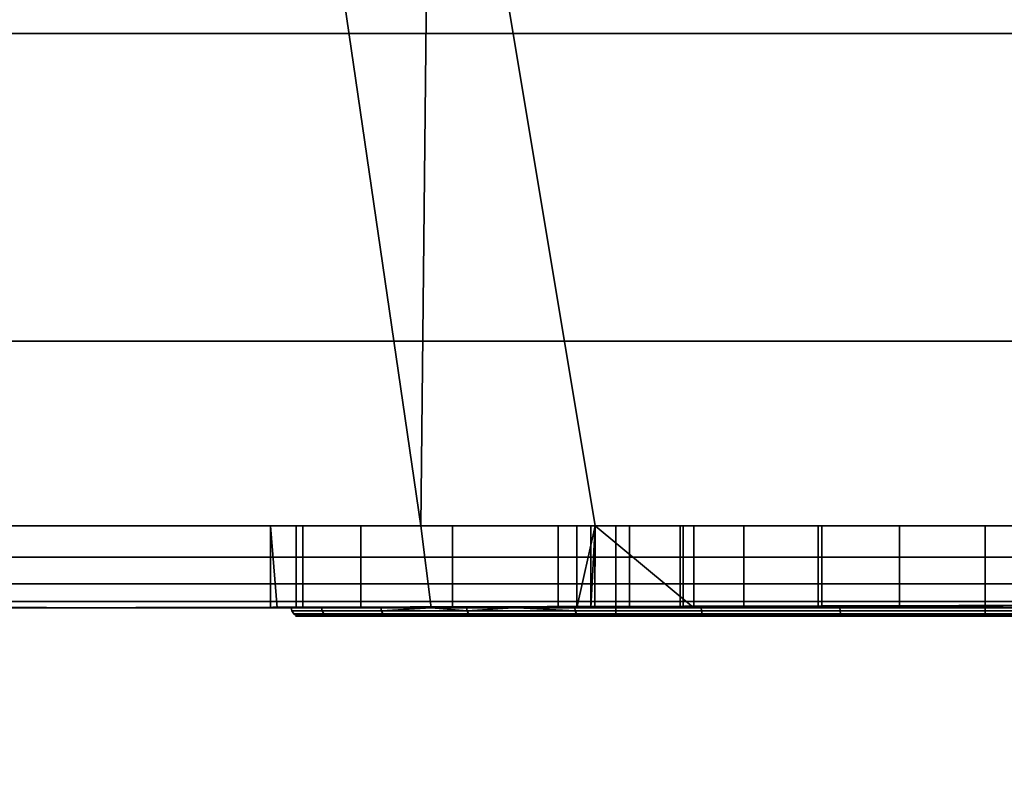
# Model space of a CAD drawing. Header units: millimetres. Extents: x -625 to 3625, y -115 to 71.
# Tile 33 of 256: x -356 to -344, y -40 to -31. Entities that reach past the tile are written whole.
import ezdxf

# ---------------------------------------------------------------- set-up
doc = ezdxf.new("R2010")
doc.units = ezdxf.units.MM
doc.layers.add('151', color=7, linetype='Continuous', true_color=0xffffff)

# ---------------------------------------------------------------- blocks, each defined once
blk = doc.blocks.new('UG_SURFACE_001')
at = {"layer": '151', "color": 252, "linetype": 'Continuous', "lineweight": 35}
for points in [[(625, -31, 2235), (625, 69, 2235), (-625, 69, 2235), (-625, -31, 2235)], [(-475, -31, 2085), (-475, 69, 2085), (475, 69, 2085), (475, -31, 2085)], [(625, -31, 2235), (-625, -31, 2235), (-475, -31, 2085), (475, -31, 2085)]]:
    blk.add_3dface(points, dxfattribs=at)
blk = doc.blocks.new('UG_SURFACE_008')
at = {"layer": '151', "color": 252, "linetype": 'Continuous', "lineweight": 35}
for points in [[(-356.025, -24, 1167.5), (-406, -24, 1167.5), (-406, -37, 1167.5), (-324, -37, 1167.5)], [(-324, -37, 1002.5), (-406, -37, 1002.5), (-406, -24, 1002.5), (-356.025, -24, 1002.5)], [(-324, -37, 1167.5), (-352.625, -24, 1167.5), (-356.025, -24, 1167.5)], [(-324, -37, 1002.5), (-356.025, -24, 1002.5), (-352.625, -24, 1002.5)], [(-324, -37, 1167.5), (-350.75, -24, 1167.5), (-352.625, -24, 1167.5)], [(-324, -37, 1002.5), (-352.625, -24, 1002.5), (-350.75, -24, 1002.5)], [(-324, -37, 1167.5), (-337.25, -24, 1167.5), (-350.75, -24, 1167.5)], [(-324, -37, 1002.5), (-350.75, -24, 1002.5), (-337.25, -24, 1002.5)], [(-356.025, -37, 1003.5), (-350.875, -37, 1003.5), (-352.625, -25, 1003.5), (-356.025, -25, 1003.5)], [(-350.875, -37, 1166.5), (-356.025, -37, 1166.5), (-356.025, -25, 1166.5), (-352.625, -25, 1166.5)], [(-350.875, -37, 1003.5), (-350.75, -25, 1003.5), (-352.625, -25, 1003.5)], [(-352.625, -25, 1166.5), (-350.75, -25, 1166.5), (-350.875, -37, 1166.5)], [(-350.75, -25, 1003.5), (-350.875, -37, 1003.5), (-348.75, -37, 1003.5)], [(-350.75, -25, 1166.5), (-348.75, -37, 1166.5), (-350.875, -37, 1166.5)], [(-348.75, -37, 1003.5), (-339.25, -37, 1003.5), (-337.25, -25, 1003.5), (-350.75, -25, 1003.5)], [(-350.75, -25, 1166.5), (-337.25, -25, 1166.5), (-339.25, -37, 1166.5), (-348.75, -37, 1166.5)], [(-324, -37, 1167.5), (-406, -37, 1167.5), (-406, -37.383, 1167.424), (-324.032, -37.383, 1167.424)], [(-324.032, -37.383, 1002.576), (-406, -37.383, 1002.576), (-406, -37, 1002.5), (-324, -37, 1002.5)], [(-356.025, -37, 1033.975), (-356.025, -37, 1093.25), (-350.875, -37, 1093.25), (-350.875, -37, 1037.205)], [(-350.875, -37, 1037.205), (-352.311, -37, 1034.737), (-356.025, -37, 1033.975)], [(-356.025, -37, 1033.975), (-352.395, -37, 1033.975), (-352.707, -37, 1031.132)], [(-352.707, -37, 1031.132), (-351.607, -37, 1027.676), (-356.025, -37, 1013.575), (-356.025, -37, 1033.975)], [(-351.607, -37, 1027.676), (-350.875, -37, 1026.851), (-350.875, -37, 1013.575), (-356.025, -37, 1013.575)], [(-352.311, -37, 1034.737), (-352.395, -37, 1033.975), (-356.025, -37, 1033.975)], [(-350.875, -37, 1166.5), (-350.875, -37, 1126.75), (-356.025, -37, 1126.75), (-356.025, -37, 1166.5)], [(-350.875, -37, 1126.75), (-350.875, -37, 1108.1), (-356.025, -37, 1108.1), (-356.025, -37, 1126.75)], [(-350.875, -37, 1108.1), (-350.875, -37, 1099.9), (-356.025, -37, 1099.9), (-356.025, -37, 1108.1)], [(-350.875, -37, 1099.9), (-350.875, -37, 1093.25), (-356.025, -37, 1093.25), (-356.025, -37, 1099.9)], [(-350.875, -37, 1013.575), (-350.875, -37, 1003.5), (-356.025, -37, 1003.5), (-356.025, -37, 1013.575)], [(-352.707, -37, 1031.132), (-352.395, -37, 1033.975), (-352.395, -38, 1033.975), (-352.625, -38, 1031.877)], [(-352.707, -37, 1031.132), (-352.707, -38, 1031.132), (-352.625, -38, 1030.875)], [(-352.625, -38, 1030.875), (-351.607, -38, 1027.676), (-351.607, -37, 1027.676), (-352.707, -37, 1031.132)], [(-352.625, -38, 1031.877), (-352.707, -38, 1031.132), (-352.707, -37, 1031.132)], [(-352.395, -37, 1033.975), (-352.311, -37, 1034.737), (-352.311, -38, 1034.737), (-352.395, -38, 1033.975)], [(-350.75, -38, 1037.42), (-352.311, -38, 1034.737), (-352.311, -37, 1034.737), (-350.875, -37, 1037.205)], [(-350.875, -37, 1026.851), (-351.607, -37, 1027.676), (-351.607, -38, 1027.676), (-350.75, -38, 1026.71)], [(-350.875, -37, 1037.205), (-350.487, -37, 1037.872), (-350.487, -38, 1037.872), (-350.75, -38, 1037.42)], [(-350.75, -38, 1026.71), (-349.2, -38, 1024.963), (-349.2, -37, 1024.963), (-350.875, -37, 1026.851)], [(-350.875, -37, 1126.75), (-350.875, -37, 1166.5), (-348.973, -37, 1150.523), (-348.755, -37, 1148.455)], [(-350.875, -37, 1166.5), (-348.75, -37, 1166.5), (-348.75, -37, 1151.208), (-348.973, -37, 1150.523)], [(-350.875, -37, 1037.205), (-350.875, -37, 1093.25), (-348.973, -37, 1082.523), (-348.755, -37, 1080.455)], [(-350.875, -37, 1093.25), (-348.75, -37, 1093.25), (-348.75, -37, 1083.208), (-348.973, -37, 1082.523)], [(-350.875, -37, 1013.575), (-349.2, -37, 1013.575), (-349.2, -37, 1012.55)], [(-349.2, -37, 1012.55), (-348.804, -37, 1010.56), (-350.875, -37, 1003.5), (-350.875, -37, 1013.575)], [(-348.804, -37, 1010.56), (-348.75, -37, 1010.479), (-348.75, -37, 1003.5), (-350.875, -37, 1003.5)], [(-349.2, -37, 1013.575), (-350.875, -37, 1013.575), (-350.875, -37, 1026.851), (-349.2, -37, 1024.963)], [(-350.487, -37, 1037.872), (-350.875, -37, 1037.205), (-348.755, -37, 1080.455)], [(-348.755, -37, 1148.455), (-348.75, -37, 1148.446), (-348.75, -37, 1126.75), (-350.875, -37, 1126.75)], [(-348.75, -37, 1126.75), (-348.75, -37, 1108.1), (-350.875, -37, 1108.1), (-350.875, -37, 1126.75)], [(-348.75, -37, 1108.1), (-348.75, -37, 1099.9), (-350.875, -37, 1099.9), (-350.875, -37, 1108.1)], [(-348.75, -37, 1099.9), (-348.75, -37, 1093.25), (-350.875, -37, 1093.25), (-350.875, -37, 1099.9)], [(-347.548, -38, 1039.998), (-350.487, -38, 1037.872), (-350.487, -37, 1037.872), (-348.75, -37, 1039.129)], [(-348.755, -37, 1080.455), (-348.75, -37, 1080.446), (-348.75, -37, 1039.129), (-350.487, -37, 1037.872)], [(-349.2, -37, 1012.55), (-349.2, -38, 1012.55), (-348.804, -38, 1010.56), (-348.804, -37, 1010.56)], [(-349.2, -38, 1013.575), (-349.2, -38, 1012.55), (-349.2, -37, 1012.55), (-349.2, -37, 1013.575)], [(-349.2, -37, 1013.575), (-349.2, -37, 1024.963), (-349.2, -38, 1024.963), (-349.2, -38, 1013.575)], [(-348.973, -38, 1150.523), (-348.973, -37, 1150.523), (-348.75, -37, 1151.208)], [(-348.973, -37, 1150.523), (-348.973, -38, 1150.523), (-348.755, -38, 1148.455), (-348.755, -37, 1148.455)], [(-348.75, -37, 1151.208), (-348.33, -37, 1152.5), (-348.33, -38, 1152.5), (-348.973, -38, 1150.523)], [(-348.973, -38, 1082.523), (-348.973, -37, 1082.523), (-348.75, -37, 1083.208)], [(-348.973, -37, 1082.523), (-348.973, -38, 1082.523), (-348.755, -38, 1080.455), (-348.755, -37, 1080.455)], [(-348.75, -37, 1083.208), (-348.33, -37, 1084.5), (-348.33, -38, 1084.5), (-348.973, -38, 1082.523)], [(-348.804, -38, 1010.56), (-347.677, -38, 1008.873), (-347.677, -37, 1008.873), (-348.75, -37, 1010.479)], [(-348.75, -37, 1010.479), (-348.804, -37, 1010.56), (-348.804, -38, 1010.56)], [(-348.755, -38, 1148.455), (-347.716, -38, 1146.654), (-347.716, -37, 1146.654), (-348.75, -37, 1148.446)], [(-348.75, -37, 1148.446), (-348.755, -37, 1148.455), (-348.755, -38, 1148.455)], [(-348.755, -38, 1080.455), (-347.716, -38, 1078.654), (-347.716, -37, 1078.654), (-348.75, -37, 1080.446)], [(-348.75, -37, 1080.446), (-348.755, -37, 1080.455), (-348.755, -38, 1080.455)], [(-348.75, -37, 1039.129), (-347.548, -37, 1039.998), (-347.548, -38, 1039.998)], [(-344, -37, 1087), (-345.04, -37, 1086.891), (-348.75, -37, 1093.25), (-339.25, -37, 1093.25)], [(-345.04, -37, 1086.891), (-346.939, -37, 1086.045), (-348.75, -37, 1093.25)], [(-346.939, -37, 1086.045), (-348.33, -37, 1084.5), (-348.75, -37, 1093.25)], [(-348.75, -37, 1126.75), (-346.034, -37, 1145.432), (-344, -37, 1145)], [(-344, -37, 1145), (-341.966, -37, 1145.432), (-339.25, -37, 1126.75), (-348.75, -37, 1126.75)], [(-348.75, -37, 1126.75), (-347.716, -37, 1146.654), (-346.034, -37, 1145.432)], [(-348.75, -37, 1126.75), (-348.75, -37, 1148.446), (-347.716, -37, 1146.654)], [(-348.75, -37, 1166.5), (-339.25, -37, 1166.5), (-342.96, -37, 1154.891), (-344, -37, 1155)], [(-344, -37, 1155), (-345.04, -37, 1154.891), (-348.75, -37, 1166.5)], [(-345.04, -37, 1154.891), (-346.939, -37, 1154.045), (-348.75, -37, 1166.5)], [(-346.939, -37, 1154.045), (-348.33, -37, 1152.5), (-348.75, -37, 1166.5)], [(-347.548, -37, 1039.998), (-348.75, -37, 1039.129), (-346.034, -37, 1077.432)], [(-348.75, -37, 1039.129), (-347.716, -37, 1078.654), (-346.034, -37, 1077.432)], [(-348.75, -37, 1039.129), (-348.75, -37, 1080.446), (-347.716, -37, 1078.654)], [(-339.25, -37, 1003.5), (-348.75, -37, 1003.5), (-344, -37, 1007.35), (-342.01, -37, 1007.746)], [(-348.75, -37, 1003.5), (-347.677, -37, 1008.873), (-345.99, -37, 1007.746)], [(-348.75, -37, 1003.5), (-348.75, -37, 1010.479), (-347.677, -37, 1008.873)], [(-345.99, -37, 1007.746), (-344, -37, 1007.35), (-348.75, -37, 1003.5)], [(-348.75, -37, 1126.75), (-339.25, -37, 1126.75), (-339.5, -37, 1108.5), (-348.5, -37, 1108.5)], [(-348.75, -37, 1093.25), (-348.75, -37, 1099.9), (-348.5, -37, 1099.9), (-348.5, -37, 1099.5)], [(-348.5, -37, 1099.5), (-339.5, -37, 1099.5), (-339.25, -37, 1093.25), (-348.75, -37, 1093.25)], [(-348.5, -37, 1099.9), (-348.75, -37, 1099.9), (-348.75, -37, 1108.1), (-348.5, -37, 1108.1)], [(-348.5, -37, 1108.5), (-348.5, -37, 1108.1), (-348.75, -37, 1108.1), (-348.75, -37, 1126.75)], [(-348.33, -37, 1152.5), (-348.75, -37, 1151.208), (-348.75, -37, 1166.5)], [(-348.33, -37, 1084.5), (-348.75, -37, 1083.208), (-348.75, -37, 1093.25)], [(-339.5, -37, 1099.5), (-348.5, -37, 1099.5), (-348.5, -38.1, 1099.5), (-339.5, -38.1, 1099.5)], [(-348.5, -38.1, 1108.5), (-348.5, -38.1, 1099.5), (-348.5, -37, 1099.9), (-348.5, -37, 1108.1)], [(-348.5, -38.1, 1099.5), (-348.5, -37, 1099.5), (-348.5, -37, 1099.9)], [(-348.5, -37, 1108.1), (-348.5, -37, 1108.5), (-348.5, -38.1, 1108.5)], [(-348.5, -37, 1108.5), (-339.5, -37, 1108.5), (-339.5, -38.1, 1108.5), (-348.5, -38.1, 1108.5)], [(-346.939, -37, 1154.045), (-346.939, -38, 1154.045), (-348.33, -38, 1152.5), (-348.33, -37, 1152.5)], [(-346.939, -37, 1086.045), (-346.939, -38, 1086.045), (-348.33, -38, 1084.5), (-348.33, -37, 1084.5)], [(-347.716, -37, 1146.654), (-347.716, -38, 1146.654), (-346.034, -38, 1145.432), (-346.034, -37, 1145.432)], [(-347.716, -37, 1078.654), (-347.716, -38, 1078.654), (-346.034, -38, 1077.432), (-346.034, -37, 1077.432)], [(-347.677, -37, 1008.873), (-347.677, -38, 1008.873), (-345.99, -38, 1007.746), (-345.99, -37, 1007.746)], [(-344, -37, 1040.75), (-344, -38, 1040.75), (-347.548, -38, 1039.998), (-347.548, -37, 1039.998)], [(-346.034, -37, 1077.432), (-344, -37, 1077), (-344, -37, 1040.75), (-347.548, -37, 1039.998)], [(-345.04, -37, 1154.891), (-345.04, -38, 1154.891), (-346.939, -38, 1154.045), (-346.939, -37, 1154.045)], [(-345.04, -37, 1086.891), (-345.04, -38, 1086.891), (-346.939, -38, 1086.045), (-346.939, -37, 1086.045)], [(-346.034, -37, 1145.432), (-346.034, -38, 1145.432), (-344, -38, 1145), (-344, -37, 1145)], [(-346.034, -37, 1077.432), (-346.034, -38, 1077.432), (-344, -38, 1077), (-344, -37, 1077)], [(-345.99, -37, 1007.746), (-345.99, -38, 1007.746), (-344, -38, 1007.35), (-344, -37, 1007.35)], [(-344, -38, 1155), (-345.04, -38, 1154.891), (-345.04, -37, 1154.891), (-344, -37, 1155)], [(-344, -38, 1087), (-345.04, -38, 1086.891), (-345.04, -37, 1086.891), (-344, -37, 1087)], [(-344, -37, 1007.35), (-344, -38, 1007.35), (-342.01, -38, 1007.746), (-342.01, -37, 1007.746)], [(-340.452, -37, 1039.998), (-340.452, -38, 1039.998), (-344, -38, 1040.75), (-344, -37, 1040.75)], [(-344, -37, 1155), (-342.96, -37, 1154.891), (-342.96, -38, 1154.891), (-344, -38, 1155)], [(-344, -37, 1145), (-344, -38, 1145), (-341.966, -38, 1145.432), (-341.966, -37, 1145.432)], [(-344, -37, 1087), (-342.96, -37, 1086.891), (-342.96, -38, 1086.891), (-344, -38, 1087)], [(-344, -37, 1077), (-344, -38, 1077), (-341.966, -38, 1077.432), (-341.966, -37, 1077.432)], [(-339.25, -37, 1093.25), (-342.96, -37, 1086.891), (-344, -37, 1087)], [(-340.452, -37, 1039.998), (-344, -37, 1040.75), (-344, -37, 1077), (-341.966, -37, 1077.432)], [(-324.032, -37.383, 1167.424), (-406, -37.383, 1167.424), (-406, -37.707, 1167.207), (-324.121, -37.707, 1167.207)], [(-324.121, -37.707, 1002.793), (-406, -37.707, 1002.793), (-406, -37.383, 1002.576), (-324.032, -37.383, 1002.576)], [(-324.121, -37.707, 1167.207), (-406, -37.707, 1167.207), (-406, -37.924, 1166.883), (-324.256, -37.924, 1166.883)], [(-324.256, -37.924, 1003.117), (-406, -37.924, 1003.117), (-406, -37.707, 1002.793), (-324.121, -37.707, 1002.793)], [(-324.256, -37.924, 1166.883), (-406, -37.924, 1166.883), (-406, -38, 1166.5), (-356.025, -38, 1166.5)], [(-406, -37.924, 1003.117), (-352.625, -38, 1003.5), (-356.025, -38, 1003.5)], [(-406, -37.924, 1003.117), (-324.256, -37.924, 1003.117), (-350.75, -38, 1003.5), (-352.625, -38, 1003.5)], [(-324.256, -37.924, 1166.883), (-356.025, -38, 1166.5), (-352.625, -38, 1166.5)], [(-356.025, -38, 1033.975), (-356.025, -38, 1013.575), (-352.625, -38, 1013.575), (-352.625, -38, 1030.875)], [(-352.625, -38, 1030.875), (-352.707, -38, 1031.132), (-356.025, -38, 1033.975)], [(-352.707, -38, 1031.132), (-352.625, -38, 1031.877), (-352.625, -38, 1033.975), (-356.025, -38, 1033.975)], [(-356.025, -38, 1166.5), (-356.025, -38, 1128.75), (-352.625, -38, 1128.75), (-352.625, -38, 1166.5)], [(-356.025, -38, 1128.75), (-356.025, -38, 1110.1), (-352.625, -38, 1110.1), (-352.625, -38, 1128.75)], [(-356.025, -38, 1110.1), (-356.025, -38, 1097.9), (-352.625, -38, 1097.9), (-352.625, -38, 1110.1)], [(-356.025, -38, 1097.9), (-356.025, -38, 1091.25), (-352.625, -38, 1091.25), (-352.625, -38, 1097.9)], [(-356.025, -38, 1091.25), (-356.025, -38, 1033.975), (-352.625, -38, 1033.975), (-352.625, -38, 1091.25)], [(-356.025, -38, 1013.575), (-356.025, -38, 1003.5), (-352.625, -38, 1003.5), (-352.625, -38, 1013.575)], [(-324.256, -37.924, 1166.883), (-352.625, -38, 1166.5), (-350.75, -38, 1166.5)], [(-352.625, -38, 1110.1), (-352.625, -38, 1097.9), (-352.453, -38, 1103.112)], [(-352.453, -38, 1103.112), (-352.084, -38, 1106.627), (-352.625, -38, 1110.1)], [(-352.625, -38, 1097.9), (-351.361, -38, 1099.75), (-352.453, -38, 1103.112)], [(-352.625, -38, 1097.9), (-350.75, -38, 1097.9), (-350.75, -38, 1099.071), (-351.361, -38, 1099.75)], [(-352.625, -38, 1013.575), (-350.75, -38, 1013.575), (-350.75, -38, 1026.71), (-351.607, -38, 1027.676)], [(-352.625, -38, 1091.25), (-352.625, -38, 1033.975), (-352.395, -38, 1033.975), (-352.311, -38, 1034.737)], [(-352.311, -38, 1034.737), (-350.75, -38, 1037.42), (-350.75, -38, 1091.25), (-352.625, -38, 1091.25)], [(-352.395, -38, 1033.975), (-352.625, -38, 1033.975), (-352.625, -38, 1031.877)], [(-351.607, -38, 1027.676), (-352.625, -38, 1030.875), (-352.625, -38, 1013.575)], [(-352.084, -38, 1106.627), (-350.75, -38, 1108.937), (-350.75, -38, 1110.1), (-352.625, -38, 1110.1)], [(-352.625, -38, 1166.5), (-352.625, -38, 1128.75), (-350.75, -38, 1128.75), (-350.75, -38, 1166.5)], [(-352.625, -38, 1128.75), (-352.625, -38, 1110.1), (-350.75, -38, 1110.1), (-350.75, -38, 1128.75)], [(-352.625, -38, 1097.9), (-352.625, -38, 1091.25), (-350.75, -38, 1091.25), (-350.75, -38, 1097.9)], [(-352.625, -38, 1013.575), (-352.625, -38, 1003.5), (-350.75, -38, 1003.5), (-350.75, -38, 1013.575)], [(-351.355, -38.038, 1099.754), (-352.446, -38.038, 1103.112), (-352.453, -38, 1103.112), (-351.361, -38, 1099.75)], [(-352.446, -38.038, 1103.112), (-352.077, -38.038, 1106.624), (-352.084, -38, 1106.627), (-352.453, -38, 1103.112)], [(-350.75, -38, 1108.937), (-352.084, -38, 1106.627), (-352.077, -38.038, 1106.624), (-350.311, -38.038, 1109.683)], [(-351.355, -38.038, 1099.754), (-351.361, -38, 1099.75), (-350.75, -38, 1099.071)], [(-350.75, -38, 1099.071), (-349.695, -38, 1097.9), (-348.992, -38.038, 1097.129), (-351.355, -38.038, 1099.754)], [(-350.75, -38, 1166.5), (-337.25, -38, 1166.5), (-324.256, -37.924, 1166.883)], [(-324.256, -37.924, 1003.117), (-337.25, -38, 1003.5), (-350.75, -38, 1003.5)], [(-350.75, -38, 1166.5), (-345.04, -38, 1154.891), (-344, -38, 1155)], [(-344, -38, 1155), (-342.96, -38, 1154.891), (-337.25, -38, 1166.5), (-350.75, -38, 1166.5)], [(-350.75, -38, 1166.5), (-346.939, -38, 1154.045), (-345.04, -38, 1154.891)], [(-350.75, -38, 1166.5), (-348.33, -38, 1152.5), (-346.939, -38, 1154.045)], [(-350.75, -38, 1166.5), (-350.75, -38, 1128.75), (-348.755, -38, 1148.455), (-348.973, -38, 1150.523)], [(-348.973, -38, 1150.523), (-348.33, -38, 1152.5), (-350.75, -38, 1166.5)], [(-350.75, -38, 1128.75), (-347.716, -38, 1146.654), (-348.755, -38, 1148.455)], [(-350.75, -38, 1128.75), (-337.25, -38, 1128.75), (-344, -38, 1145), (-346.034, -38, 1145.432)], [(-346.034, -38, 1145.432), (-347.716, -38, 1146.654), (-350.75, -38, 1128.75)], [(-350.75, -38, 1091.25), (-337.25, -38, 1091.25), (-342.233, -38, 1095.686), (-345.767, -38, 1095.686)], [(-345.767, -38, 1095.686), (-348.996, -38, 1097.123), (-350.75, -38, 1091.25)], [(-350.75, -38, 1110.1), (-350.75, -38, 1108.937), (-350.317, -38, 1109.688)], [(-337.25, -38, 1128.75), (-350.75, -38, 1128.75), (-344, -38, 1112.5), (-340.543, -38, 1111.765)], [(-350.75, -38, 1128.75), (-350.75, -38, 1110.1), (-349.749, -38, 1110.1), (-347.457, -38, 1111.765)], [(-347.457, -38, 1111.765), (-344, -38, 1112.5), (-350.75, -38, 1128.75)], [(-350.75, -38, 1091.25), (-345.04, -38, 1086.891), (-344, -38, 1087)], [(-344, -38, 1087), (-342.96, -38, 1086.891), (-337.25, -38, 1091.25), (-350.75, -38, 1091.25)], [(-350.75, -38, 1091.25), (-346.939, -38, 1086.045), (-345.04, -38, 1086.891)], [(-350.75, -38, 1091.25), (-348.33, -38, 1084.5), (-346.939, -38, 1086.045)], [(-350.75, -38, 1091.25), (-350.75, -38, 1037.42), (-348.755, -38, 1080.455), (-348.973, -38, 1082.523)], [(-348.973, -38, 1082.523), (-348.33, -38, 1084.5), (-350.75, -38, 1091.25)], [(-350.75, -38, 1037.42), (-347.716, -38, 1078.654), (-348.755, -38, 1080.455)], [(-346.034, -38, 1077.432), (-350.75, -38, 1037.42), (-350.487, -38, 1037.872)], [(-346.034, -38, 1077.432), (-347.716, -38, 1078.654), (-350.75, -38, 1037.42)], [(-350.75, -38, 1013.575), (-350.75, -38, 1003.5), (-348.804, -38, 1010.56), (-349.2, -38, 1012.55)], [(-350.75, -38, 1003.5), (-347.677, -38, 1008.873), (-348.804, -38, 1010.56)], [(-350.75, -38, 1003.5), (-337.25, -38, 1003.5), (-344, -38, 1007.35), (-345.99, -38, 1007.746)], [(-345.99, -38, 1007.746), (-347.677, -38, 1008.873), (-350.75, -38, 1003.5)], [(-349.2, -38, 1024.963), (-350.75, -38, 1026.71), (-350.75, -38, 1013.575), (-349.2, -38, 1013.575)], [(-349.2, -38, 1012.55), (-349.2, -38, 1013.575), (-350.75, -38, 1013.575)], [(-350.317, -38, 1109.688), (-349.749, -38, 1110.1), (-350.75, -38, 1110.1)], [(-350.75, -38, 1099.071), (-350.75, -38, 1097.9), (-349.695, -38, 1097.9)], [(-348.996, -38, 1097.123), (-349.695, -38, 1097.9), (-350.75, -38, 1097.9), (-350.75, -38, 1091.25)], [(-350.311, -38.038, 1109.683), (-350.317, -38, 1109.688), (-350.75, -38, 1108.937)], [(-346.034, -38, 1077.432), (-350.487, -38, 1037.872), (-347.548, -38, 1039.998)], [(-349.749, -38, 1110.1), (-350.317, -38, 1109.688), (-350.311, -38.038, 1109.683)], [(-350.311, -38.038, 1109.683), (-347.454, -38.038, 1111.758), (-347.457, -38, 1111.765), (-349.749, -38, 1110.1)], [(-349.695, -38, 1097.9), (-348.996, -38, 1097.123), (-348.992, -38.038, 1097.129)], [(-345.766, -38.038, 1095.693), (-348.992, -38.038, 1097.129), (-348.996, -38, 1097.123), (-345.767, -38, 1095.686)], [(-347.548, -38, 1039.998), (-344, -38, 1040.75), (-344, -38, 1077), (-346.034, -38, 1077.432)], [(-347.454, -38.038, 1111.758), (-344, -38.038, 1112.492), (-344, -38, 1112.5), (-347.457, -38, 1111.765)], [(-342.234, -38.038, 1095.693), (-345.766, -38.038, 1095.693), (-345.767, -38, 1095.686), (-342.233, -38, 1095.686)], [(-341.966, -38, 1077.432), (-344, -38, 1077), (-344, -38, 1040.75), (-340.452, -38, 1039.998)], [(-342.01, -38, 1007.746), (-344, -38, 1007.35), (-337.25, -38, 1003.5)], [(-341.966, -38, 1145.432), (-344, -38, 1145), (-337.25, -38, 1128.75)], [(-344, -38.038, 1112.492), (-340.546, -38.038, 1111.758), (-340.543, -38, 1111.765), (-344, -38, 1112.5)], [(-351.336, -38.071, 1099.765), (-352.424, -38.071, 1103.115), (-352.446, -38.038, 1103.112), (-351.355, -38.038, 1099.754)], [(-352.424, -38.071, 1103.115), (-352.056, -38.071, 1106.618), (-352.077, -38.038, 1106.624), (-352.446, -38.038, 1103.112)], [(-351.308, -38.092, 1099.781), (-352.392, -38.092, 1103.118), (-352.424, -38.071, 1103.115), (-351.336, -38.071, 1099.765)], [(-352.392, -38.092, 1103.118), (-352.025, -38.092, 1106.608), (-352.056, -38.071, 1106.618), (-352.424, -38.071, 1103.115)], [(-351.275, -38.1, 1099.8), (-352.354, -38.1, 1103.122), (-352.392, -38.092, 1103.118), (-351.308, -38.092, 1099.781)], [(-352.354, -38.1, 1103.122), (-351.989, -38.1, 1106.596), (-352.025, -38.092, 1106.608), (-352.392, -38.092, 1103.118)], [(-348.5, -38.1, 1108.5), (-350.242, -38.1, 1109.621), (-351.989, -38.1, 1106.596), (-352.354, -38.1, 1103.122)], [(-352.354, -38.1, 1103.122), (-351.275, -38.1, 1099.8), (-348.5, -38.1, 1099.5), (-348.5, -38.1, 1108.5)], [(-352.056, -38.071, 1106.618), (-350.295, -38.071, 1109.668), (-350.311, -38.038, 1109.683), (-352.077, -38.038, 1106.624)], [(-352.025, -38.092, 1106.608), (-350.271, -38.092, 1109.646), (-350.295, -38.071, 1109.668), (-352.056, -38.071, 1106.618)], [(-351.989, -38.1, 1106.596), (-350.242, -38.1, 1109.621), (-350.271, -38.092, 1109.646), (-352.025, -38.092, 1106.608)], [(-348.979, -38.071, 1097.147), (-351.336, -38.071, 1099.765), (-351.355, -38.038, 1099.754), (-348.992, -38.038, 1097.129)], [(-348.96, -38.092, 1097.173), (-351.308, -38.092, 1099.781), (-351.336, -38.071, 1099.765), (-348.979, -38.071, 1097.147)], [(-348.937, -38.1, 1097.204), (-351.275, -38.1, 1099.8), (-351.308, -38.092, 1099.781), (-348.96, -38.092, 1097.173)], [(-351.275, -38.1, 1099.8), (-348.937, -38.1, 1097.204), (-348.5, -38.1, 1099.5)], [(-350.295, -38.071, 1109.668), (-347.445, -38.071, 1111.738), (-347.454, -38.038, 1111.758), (-350.311, -38.038, 1109.683)], [(-350.271, -38.092, 1109.646), (-347.432, -38.092, 1111.709), (-347.445, -38.071, 1111.738), (-350.295, -38.071, 1109.668)], [(-350.242, -38.1, 1109.621), (-347.417, -38.1, 1111.674), (-347.432, -38.092, 1111.709), (-350.271, -38.092, 1109.646)], [(-347.417, -38.1, 1111.674), (-350.242, -38.1, 1109.621), (-348.5, -38.1, 1108.5)], [(-345.761, -38.071, 1095.714), (-348.979, -38.071, 1097.147), (-348.992, -38.038, 1097.129), (-345.766, -38.038, 1095.693)], [(-345.754, -38.092, 1095.746), (-348.96, -38.092, 1097.173), (-348.979, -38.071, 1097.147), (-345.761, -38.071, 1095.714)], [(-345.746, -38.1, 1095.784), (-348.937, -38.1, 1097.204), (-348.96, -38.092, 1097.173), (-345.754, -38.092, 1095.746)], [(-339.5, -38.1, 1099.5), (-348.5, -38.1, 1099.5), (-348.937, -38.1, 1097.204), (-345.746, -38.1, 1095.784)], [(-348.5, -38.1, 1108.5), (-339.5, -38.1, 1108.5), (-344, -38.1, 1112.4), (-347.417, -38.1, 1111.674)], [(-347.445, -38.071, 1111.738), (-344, -38.071, 1112.471), (-344, -38.038, 1112.492), (-347.454, -38.038, 1111.758)], [(-347.432, -38.092, 1111.709), (-344, -38.092, 1112.438), (-344, -38.071, 1112.471), (-347.445, -38.071, 1111.738)], [(-347.417, -38.1, 1111.674), (-344, -38.1, 1112.4), (-344, -38.092, 1112.438), (-347.432, -38.092, 1111.709)], [(-342.239, -38.071, 1095.714), (-345.761, -38.071, 1095.714), (-345.766, -38.038, 1095.693), (-342.234, -38.038, 1095.693)], [(-342.246, -38.092, 1095.746), (-345.754, -38.092, 1095.746), (-345.761, -38.071, 1095.714), (-342.239, -38.071, 1095.714)], [(-342.254, -38.1, 1095.784), (-345.746, -38.1, 1095.784), (-345.754, -38.092, 1095.746), (-342.246, -38.092, 1095.746)], [(-345.746, -38.1, 1095.784), (-342.254, -38.1, 1095.784), (-339.063, -38.1, 1097.204), (-339.5, -38.1, 1099.5)], [(-344, -38.071, 1112.471), (-340.555, -38.071, 1111.738), (-340.546, -38.038, 1111.758), (-344, -38.038, 1112.492)], [(-344, -38.092, 1112.438), (-340.568, -38.092, 1111.709), (-340.555, -38.071, 1111.738), (-344, -38.071, 1112.471)], [(-344, -38.1, 1112.4), (-340.583, -38.1, 1111.674), (-340.568, -38.092, 1111.709), (-344, -38.092, 1112.438)], [(-339.5, -38.1, 1108.5), (-337.758, -38.1, 1109.621), (-340.583, -38.1, 1111.674), (-344, -38.1, 1112.4)]]:
    blk.add_3dface(points, dxfattribs=at)
blk = doc.blocks.new('UG_SURFACE_009')
at = {"layer": '151', "color": 43, "linetype": 'Continuous', "lineweight": 35}
for points in [[(-409, -49, 2017), (409, -49, 2017), (409, 0, 2017), (-409, 0, 2017)], [(-409, -47), (-409, -2), (409, -2), (409, -47)]]:
    blk.add_3dface(points, dxfattribs=at)
blk = doc.blocks.new('UG_SURFACE_019')
at = {"layer": '151', "color": 41, "linetype": 'Continuous', "lineweight": 35}
for points in [[(527.25, -49.75, 2135.75), (527.25, -34.75, 2135.75), (-527.25, -34.75, 2135.75), (-527.25, -49.75, 2135.75)], [(527.25, -34.75, 2135.75), (457.25, -34.75, 2065.75), (-457.25, -34.75, 2065.75), (-527.25, -34.75, 2135.75)], [(457.25, -34.75, 2065.75), (457.25, -49.75, 2065.75), (-457.25, -49.75, 2065.75), (-457.25, -34.75, 2065.75)]]:
    blk.add_3dface(points, dxfattribs=at)
blk = doc.blocks.new('UG_SURFACE_020')
at = {"layer": '151', "color": 14, "linetype": 'Continuous', "lineweight": 35}
for points in [[(532.25, -31, 2140.75), (527.25, -31, 2135.75), (-527.25, -31, 2135.75), (-532.25, -31, 2140.75)], [(532.25, -46.75, 2140.75), (532.25, -31, 2140.75), (-532.25, -31, 2140.75), (-532.25, -46.75, 2140.75)], [(-527.25, -31, 2135.75), (527.25, -31, 2135.75), (527.25, -49.75, 2135.75), (-527.25, -49.75, 2135.75)]]:
    blk.add_3dface(points, dxfattribs=at)
blk = doc.blocks.new('UG_SURFACE_021')
at = {"layer": '151', "color": 14, "linetype": 'Continuous', "lineweight": 35}
for points in [[(456.3, -34.75, 2064.8), (456.3, -5.75, 2064.8), (-456.3, -5.75, 2064.8), (-456.3, -34.75, 2064.8)], [(452.25, -8.5, 2060.75), (452.25, -46.75, 2060.75), (-452.25, -46.75, 2060.75), (-452.25, -8.5, 2060.75)], [(457.25, -49.75, 2065.75), (457.25, -34.75, 2065.75), (-457.25, -34.75, 2065.75), (-457.25, -49.75, 2065.75)], [(457.25, -34.75, 2065.75), (456.3, -34.75, 2064.8), (-456.3, -34.75, 2064.8), (-457.25, -34.75, 2065.75)]]:
    blk.add_3dface(points, dxfattribs=at)
blk = doc.blocks.new('UG_SURFACE_022')
at = {"layer": '151', "color": 7, "linetype": 'Continuous', "lineweight": 35}
for points in [[(-452.25, -8.75, 2060.75), (-452.25, -46.75, 2060.75), (452.25, -46.75, 2060.75), (452.25, -8.75, 2060.75)], [(452, -8.75, 2060.5), (452, -46.75, 2060.5), (-452, -46.75, 2060.5), (-452, -8.75, 2060.5)], [(532.5, -46.75, 2141), (532.5, -31, 2141), (-532.5, -31, 2141), (-532.5, -46.75, 2141)], [(532.25, -31, 2140.75), (-532.25, -31, 2140.75), (-532.5, -31, 2141), (532.5, -31, 2141)], [(-532.25, -46.75, 2140.75), (-532.25, -31, 2140.75), (532.25, -31, 2140.75), (532.25, -46.75, 2140.75)]]:
    blk.add_3dface(points, dxfattribs=at)
blk = doc.blocks.new('UG_SURFACE_030')
at = {"layer": '151', "color": 31, "linetype": 'Continuous', "lineweight": 35}
for points in [[(460.75, -34.75, 2069.25), (460.75, 50.25, 2069.25), (-460.75, 50.25, 2069.25), (-460.75, -34.75, 2069.25)], [(412.75, 3.25, 2021.25), (412.75, -44.75, 2021.25), (-412.75, -44.75, 2021.25), (-412.75, 3.25, 2021.25)], [(456.25, -3.75, 2064.75), (456.25, -34.75, 2064.75), (-456.25, -34.75, 2064.75), (-456.25, -3.75, 2064.75)], [(451.75, -44.75, 2060.25), (451.75, -3.75, 2060.25), (-451.75, -3.75, 2060.25), (-451.75, -44.75, 2060.25)], [(456.25, -34.75, 2064.75), (460.75, -34.75, 2069.25), (-460.75, -34.75, 2069.25), (-456.25, -34.75, 2064.75)]]:
    blk.add_3dface(points, dxfattribs=at)
blk = doc.blocks.new('UG_SURFACE_032')
at = {"layer": '151', "color": 7, "linetype": 'Continuous', "lineweight": 35}
for points in [[(-412.75, 2.75, 2021.25), (-412.75, -44.75, 2021.25), (412.75, -44.75, 2021.25), (412.75, 2.75, 2021.25)], [(412.5, 2.75, 2021), (412.5, -44.75, 2021), (-412.5, -44.75, 2021), (-412.5, 2.75, 2021)], [(452, -44.75, 2060.5), (452, -34.75, 2060.5), (-452, -34.75, 2060.5), (-452, -44.75, 2060.5)], [(452, -34.75, 2060.5), (451.75, -34.75, 2060.25), (-451.75, -34.75, 2060.25), (-452, -34.75, 2060.5)], [(-451.75, -44.75, 2060.25), (-451.75, -34.75, 2060.25), (451.75, -34.75, 2060.25), (451.75, -44.75, 2060.25)]]:
    blk.add_3dface(points, dxfattribs=at)

msp = doc.modelspace()

# ---------------------------------------------------------------- linework, layer by layer
at = {"layer": '151', "color": 252, "linetype": 'Continuous', "lineweight": -3, "true_color": 0x939598}
for p, q in [((-625, -31, 2235), (625, -31, 2235)), ((532.5, -31, 2141), (-532.5, -31, 2141)), ((532.25, -31, 2140.75), (-532.25, -31, 2140.75)), ((532.25, -31, 2140.75), (-532.25, -31, 2140.75)), ((527.25, -31, 2135.75), (-527.25, -31, 2135.75)), ((475, -31, 2085), (-475, -31, 2085)), ((527.25, -34.75, 2135.75), (-527.25, -34.75, 2135.75)), ((460.75, -34.75, 2069.25), (-460.75, -34.75, 2069.25)), ((457.25, -34.75, 2065.75), (-457.25, -34.75, 2065.75)), ((457.25, -34.75, 2065.75), (-457.25, -34.75, 2065.75)), ((456.3, -34.75, 2064.8), (-456.3, -34.75, 2064.8)), ((456.25, -34.75, 2064.75), (-456.25, -34.75, 2064.75)), ((452, -34.75, 2060.5), (-452, -34.75, 2060.5)), ((451.75, -34.75, 2060.25), (-451.75, -34.75, 2060.25)), ((-406, -37, 1166.5), (-324.414, -37, 1166.5)), ((-406, -37, 1003.5), (-324.414, -37, 1003.5)), ((-324, -37, 1002.5), (-406, -37, 1002.5)), ((-406, -37, 1167.5), (-324, -37, 1167.5)), ((-349.2, -37, 1012.55), (-349.2, -38, 1012.55)), ((-349.2, -37, 1024.963), (-349.2, -38, 1024.963)), ((-349.2, -37, 1012.55), (-349.2, -37, 1024.963)), ((-348.5, -38.1, 1099.5), (-348.5, -37, 1099.5)), ((-339.5, -37, 1099.5), (-348.5, -37, 1099.5)), ((-348.5, -37, 1108.5), (-339.5, -37, 1108.5)), ((-348.5, -38.1, 1108.5), (-348.5, -37, 1108.5)), ((-348.5, -37, 1099.5), (-348.5, -37, 1108.5)), ((-324.414, -38, 1166.5), (-406, -38, 1166.5)), ((-406, -38, 1003.5), (-324.414, -38, 1003.5)), ((-349.2, -38, 1012.55), (-349.2, -38, 1024.963)), ((-348.5, -38.1, 1108.5), (-339.5, -38.1, 1108.5)), ((-348.5, -38.1, 1099.5), (-348.5, -38.1, 1108.5)), ((-339.5, -38.1, 1099.5), (-348.5, -38.1, 1099.5))]:
    msp.add_line(p, q, dxfattribs=at)
at = {"layer": '151', "color": 252, "linetype": 'Continuous', "lineweight": -3, "true_color": 0x939598, "extrusion": (0, 1, 0)}
for centre, radius in [((344, 1150, -37), 5), ((344, 1082, -37), 5), ((344, 1104, -38), 8.5), ((344, 1082, -38), 5), ((344, 1150, -38), 5)]:
    msp.add_circle(centre, radius, dxfattribs=at)
at = {"layer": '151', "color": 252, "linetype": 'Continuous', "lineweight": -3, "true_color": 0x939598, "extrusion": (0, -1, 0)}
msp.add_circle((-344, 1104, 38.1), 8.4, dxfattribs=at)
at = {"layer": '151', "color": 252, "linetype": 'Continuous', "lineweight": -3, "true_color": 0x939598, "extrusion": (0, 1, 0)}
for centre, radius, start, end in [((344, 1032, -37), 8.75, 306.4617, 233.5383), ((344, 1012.55, -37), 5.2, 180, 0), ((344, 1032, -38), 8.75, 306.4617, 233.5383), ((344, 1012.55, -38), 5.2, 180, 0)]:
    msp.add_arc(centre, radius, start, end, dxfattribs=at)

# ---------------------------------------------------------------- block references
at = {"layer": '151', "color": 252, "linetype": 'Continuous', "lineweight": -3, "true_color": 0x939598}
for name in ['UG_SURFACE_009', 'UG_SURFACE_001', 'UG_SURFACE_030', 'UG_SURFACE_032', 'UG_SURFACE_021', 'UG_SURFACE_022', 'UG_SURFACE_008', 'UG_SURFACE_020', 'UG_SURFACE_019']:
    msp.add_blockref(name, (0, 0), dxfattribs=at)

doc.saveas('drawing.dxf')
